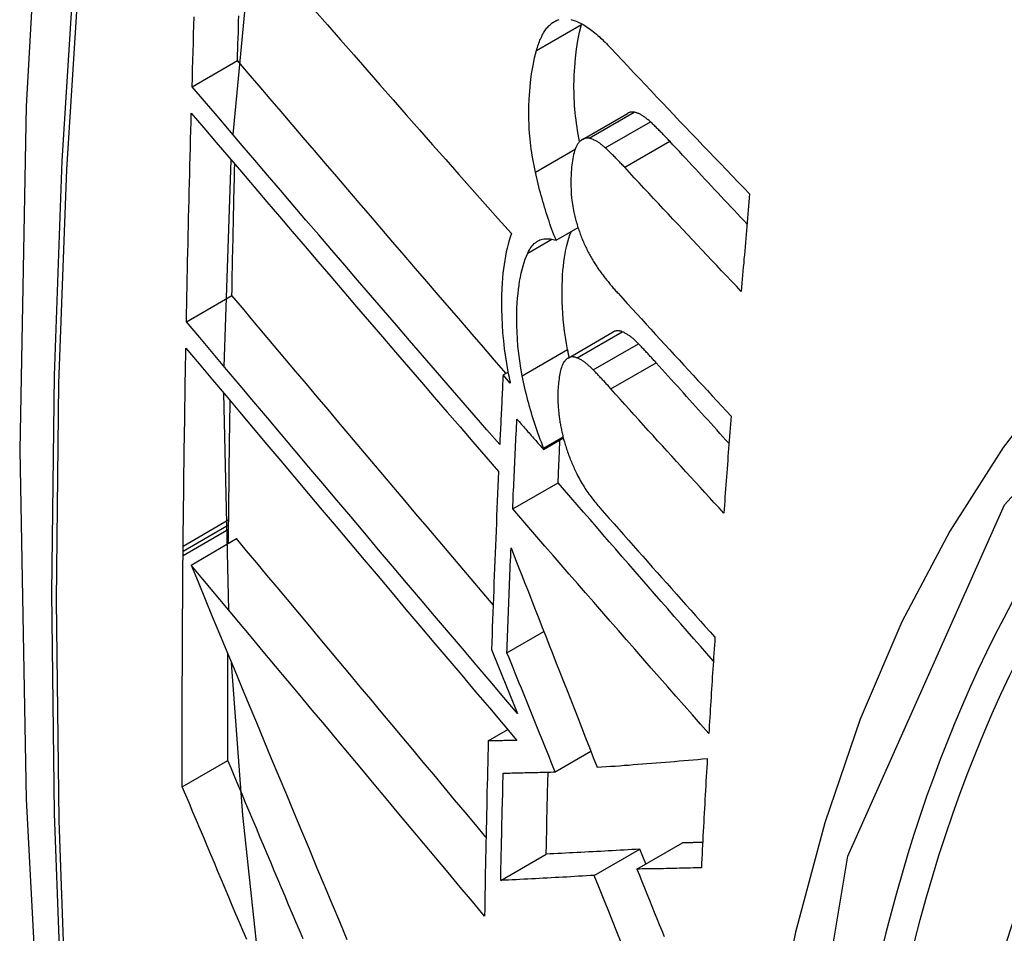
# Model space of a CAD drawing. Header units: inches. Extents: x 25 to 686, y 75 to 315.
# Tile 189 of 256: x 607.393 to 607.52, y 295.074 to 295.192. Entities that reach past the tile are written whole.
import ezdxf

# ---------------------------------------------------------------- set-up
doc = ezdxf.new("R2010")
doc.units = ezdxf.units.IN
doc.header["$MEASUREMENT"] = 0
doc.layers.add('Visible Edges(ANSI)', color=7, linetype='Continuous', lineweight=25)
doc.layers.add('Visible Tangent Edges(ANSI)', color=7, linetype='Continuous', lineweight=25)

msp = doc.modelspace()

# ---------------------------------------------------------------- linework, layer by layer
at = {"layer": 'Visible Edges(ANSI)'}
for p, q in [((607.42056, 295.17731), (607.42302, 295.20274)), ((607.4657, 295.19159), (607.46572, 295.19166)), ((607.41526, 295.18352), (607.42114, 295.18692)), ((607.4658, 295.17669), (607.47164, 295.18006)), ((607.4194, 295.1473), (607.42034, 295.174)), ((607.4624, 295.16364), (607.46524, 295.16527)), ((607.41452, 295.15309), (607.42041, 295.15649)), ((607.46395, 295.14838), (607.46981, 295.15177)), ((607.45553, 295.14621), (607.45617, 295.14658)), ((607.45646, 295.14515), (607.45553, 295.14621)), ((607.42001, 295.11576), (607.41938, 295.14383)), ((607.46076, 295.13656), (607.46334, 295.13805)), ((607.46077, 295.13674), (607.4633, 295.1382)), ((607.46076, 295.13656), (607.46077, 295.13674)), ((607.45678, 295.12885), (607.46266, 295.13224)), ((607.41999, 295.12681), (607.42, 295.12747)), ((607.41999, 295.12624), (607.41999, 295.12681)), ((607.41997, 295.12441), (607.41999, 295.12624)), ((607.4141, 295.1234), (607.4141, 295.12406)), ((607.41512, 295.1216), (607.42102, 295.12501)), ((607.41409, 295.12284), (607.4141, 295.1234)), ((607.45604, 295.11024), (607.46081, 295.11299)), ((607.45405, 295.11066), (607.45487, 295.10863)), ((607.45487, 295.10863), (607.45741, 295.10236)), ((607.45362, 295.09883), (607.45614, 295.10029)), ((607.46229, 295.09482), (607.4669, 295.09748)), ((607.41399, 295.0929), (607.41989, 295.09631)), ((607.47286, 295.08224), (607.47875, 295.08563)), ((607.46735, 295.08142), (607.47324, 295.08482)), ((607.47401, 295.0829), (607.47324, 295.08482)), ((607.45523, 295.08077), (607.46113, 295.08417))]:
    msp.add_line(p, q, dxfattribs=at)
at = {"layer": 'Visible Edges(ANSI)', "flags": 128}
for points in [[(607.44698, 295.46863), (607.43413, 295.43057), (607.42307, 295.39139), (607.41377, 295.35116), (607.40621, 295.30994), (607.40037, 295.2678), (607.39623, 295.2248), (607.39375, 295.18101), (607.39293, 295.13648), (607.39375, 295.09128), (607.39617, 295.04547), (607.40019, 294.99912), (607.40579, 294.95228), (607.41294, 294.90503), (607.42162, 294.85744), (607.43181, 294.80956), (607.44349, 294.76147)], [(607.43111, 295.19344), (607.4328, 295.19151), (607.43449, 295.18957), (607.43619, 295.18763), (607.43789, 295.18569), (607.43959, 295.18375), (607.44129, 295.18181), (607.44299, 295.17988), (607.4447, 295.17794), (607.4464, 295.17601), (607.44811, 295.17408), (607.44981, 295.17215), (607.45151, 295.17023), (607.45321, 295.16831), (607.45491, 295.1664), (607.45661, 295.1645)], [(607.41526, 295.18352), (607.41529, 295.18465), (607.41532, 295.18578), (607.41536, 295.18691), (607.41539, 295.18804), (607.41542, 295.18917), (607.41546, 295.1903), (607.41549, 295.19143), (607.41553, 295.19256)], [(607.42114, 295.18692), (607.42116, 295.18764), (607.42118, 295.18837), (607.4212, 295.18909), (607.42122, 295.18981), (607.42125, 295.19053), (607.42127, 295.19126), (607.42129, 295.19198), (607.42131, 295.1927)], [(607.45986, 295.18821), (607.45991, 295.18841), (607.45997, 295.18861), (607.46003, 295.1888), (607.4601, 295.18898), (607.46016, 295.18917), (607.46023, 295.18935), (607.4603, 295.18952), (607.46038, 295.18969), (607.46045, 295.18986), (607.46053, 295.19002), (607.46061, 295.19017), (607.46069, 295.19032), (607.46077, 295.19047), (607.46086, 295.19061), (607.46094, 295.19074), (607.46103, 295.19087), (607.46112, 295.191), (607.46122, 295.19112), (607.46132, 295.19123), (607.46141, 295.19134), (607.46151, 295.19144), (607.46162, 295.19154), (607.46172, 295.19163), (607.46183, 295.19172)], [(607.46183, 295.19172), (607.46194, 295.19181), (607.46206, 295.19188), (607.46218, 295.19195), (607.4623, 295.19202), (607.46242, 295.19207), (607.46254, 295.19212), (607.46267, 295.19216), (607.46279, 295.1922)], [(607.46429, 295.1922), (607.46443, 295.19217), (607.46457, 295.19213), (607.46471, 295.19209), (607.46486, 295.19204), (607.465, 295.19199)], [(607.46545, 295.17641), (607.46536, 295.17688), (607.46527, 295.17736), (607.46519, 295.17783), (607.46511, 295.17829), (607.46504, 295.17876), (607.46498, 295.17922), (607.46493, 295.17969), (607.46488, 295.18015), (607.46483, 295.18061), (607.4648, 295.18107), (607.46477, 295.18152), (607.46474, 295.18198), (607.46473, 295.18243), (607.46472, 295.18287), (607.46471, 295.18331), (607.46471, 295.18375), (607.46472, 295.18425), (607.46475, 295.18502), (607.46481, 295.18603), (607.46492, 295.18722), (607.46506, 295.18839), (607.46523, 295.18951), (607.46545, 295.19058), (607.4657, 295.19159)], [(607.465, 295.19199), (607.46518, 295.19192), (607.46536, 295.19183), (607.46555, 295.19175), (607.46573, 295.19165), (607.46592, 295.19155), (607.4661, 295.19144), (607.46629, 295.19132), (607.46648, 295.19119), (607.46666, 295.19106), (607.46685, 295.19093), (607.46704, 295.19079), (607.46723, 295.19064), (607.46742, 295.19048), (607.46761, 295.19033), (607.4678, 295.19016), (607.46799, 295.19), (607.46817, 295.18982), (607.46836, 295.18965), (607.46855, 295.18947), (607.46874, 295.18929), (607.46892, 295.1891), (607.46911, 295.18891), (607.46929, 295.18872), (607.46948, 295.18852)], [(607.45972, 295.17245), (607.45963, 295.17288), (607.45954, 295.17331), (607.45946, 295.17374), (607.45938, 295.17417), (607.45931, 295.1746), (607.45925, 295.17502), (607.45918, 295.17544), (607.45913, 295.17587), (607.45908, 295.17629), (607.45903, 295.17671), (607.45899, 295.17713), (607.45896, 295.17755), (607.45893, 295.17803), (607.4589, 295.17861), (607.45887, 295.1793), (607.45887, 295.18008), (607.45888, 295.18095), (607.45892, 295.18191), (607.45899, 295.18295), (607.45909, 295.18407), (607.45923, 295.18517), (607.45941, 295.18624), (607.45961, 295.18725), (607.45986, 295.18821)], [(607.46948, 295.18852), (607.47021, 295.18774), (607.47095, 295.18695), (607.4717, 295.18616), (607.47244, 295.18537), (607.47318, 295.18459), (607.47392, 295.1838), (607.47467, 295.18301), (607.47541, 295.18222), (607.47616, 295.18143), (607.47691, 295.18065), (607.47765, 295.17986), (607.4784, 295.17907), (607.47915, 295.17828), (607.4799, 295.1775), (607.48066, 295.17671), (607.48141, 295.17592), (607.48216, 295.17514), (607.48291, 295.17435), (607.48367, 295.17357), (607.48442, 295.17278), (607.48518, 295.172), (607.48594, 295.17121), (607.48669, 295.17043), (607.48745, 295.16964)], [(607.4559, 295.14643), (607.45444, 295.14811), (607.45298, 295.1498), (607.45152, 295.15149), (607.45005, 295.15319), (607.44859, 295.15489), (607.44712, 295.15659), (607.44566, 295.15829), (607.44419, 295.15999), (607.44273, 295.16169), (607.44127, 295.16339), (607.43981, 295.16509), (607.43835, 295.16679), (607.43689, 295.16849), (607.43544, 295.17019), (607.43399, 295.17188), (607.43254, 295.17357), (607.4311, 295.17526), (607.42966, 295.17694), (607.42823, 295.17862), (607.4268, 295.18029), (607.42537, 295.18196), (607.42396, 295.18362), (607.42254, 295.18527), (607.42114, 295.18692)], [(607.4551, 295.13718), (607.45344, 295.13909), (607.45177, 295.14101), (607.45011, 295.14293), (607.44843, 295.14487), (607.44676, 295.1468), (607.44508, 295.14874), (607.44341, 295.15068), (607.44173, 295.15263), (607.44005, 295.15458), (607.43837, 295.15653), (607.4367, 295.15848), (607.43502, 295.16042), (607.43335, 295.16237), (607.43168, 295.16432), (607.43001, 295.16626), (607.42835, 295.1682), (607.42669, 295.17014), (607.42504, 295.17207), (607.42339, 295.174), (607.42175, 295.17592), (607.42011, 295.17783), (607.41849, 295.17974), (607.41687, 295.18163), (607.41526, 295.18352)], [(607.41452, 295.15309), (607.41454, 295.15421), (607.41457, 295.15533), (607.41459, 295.15646), (607.41461, 295.15758), (607.41463, 295.1587), (607.41466, 295.15983), (607.41468, 295.16095), (607.41471, 295.16208), (607.41473, 295.1632), (607.41476, 295.16433), (607.41478, 295.16545), (607.41481, 295.16658), (607.41484, 295.1677), (607.41486, 295.16883), (607.41489, 295.16995), (607.41492, 295.17108), (607.41495, 295.1722), (607.41498, 295.17333), (607.41501, 295.17446), (607.41504, 295.17558), (607.41507, 295.17671), (607.4151, 295.17783), (607.41513, 295.17896), (607.41516, 295.18009)], [(607.41516, 295.18009), (607.41677, 295.1782), (607.41838, 295.1763), (607.42001, 295.1744), (607.42164, 295.17248), (607.42328, 295.17056), (607.42493, 295.16863), (607.42658, 295.1667), (607.42823, 295.16476), (607.42989, 295.16282), (607.43156, 295.16087), (607.43323, 295.15893), (607.4349, 295.15698), (607.43657, 295.15503), (607.43825, 295.15308), (607.43992, 295.15112), (607.4416, 295.14917), (607.44327, 295.14723), (607.44495, 295.14528), (607.44662, 295.14334), (607.44829, 295.1414), (607.44996, 295.13947), (607.45163, 295.13754), (607.45329, 295.13562), (607.45494, 295.13371)], [(607.4725, 295.18021), (607.47247, 295.18022), (607.47243, 295.18022), (607.47239, 295.18022), (607.47235, 295.18023), (607.47231, 295.18023), (607.47228, 295.18023), (607.47224, 295.18023), (607.4722, 295.18023), (607.47216, 295.18022), (607.47213, 295.18022), (607.47209, 295.18022), (607.47206, 295.18021), (607.47202, 295.1802), (607.47198, 295.1802), (607.47195, 295.18019), (607.47191, 295.18018), (607.47188, 295.18017), (607.47184, 295.18015), (607.47181, 295.18014), (607.47177, 295.18013), (607.47174, 295.18011), (607.47171, 295.1801), (607.47167, 295.18008), (607.47164, 295.18006)], [(607.47461, 295.17897), (607.47452, 295.17905), (607.47443, 295.17913), (607.47434, 295.17921), (607.47425, 295.17928), (607.47416, 295.17936), (607.47407, 295.17943), (607.47398, 295.17949), (607.4739, 295.17956), (607.47381, 295.17962), (607.47372, 295.17968), (607.47363, 295.17974), (607.47354, 295.1798), (607.47345, 295.17985), (607.47336, 295.1799), (607.47328, 295.17994), (607.47319, 295.17999), (607.4731, 295.18003), (607.47302, 295.18006), (607.47293, 295.1801), (607.47284, 295.18013), (607.47276, 295.18015), (607.47267, 295.18018), (607.47259, 295.1802), (607.4725, 295.18021)], [(607.47712, 295.17645), (607.47701, 295.17656), (607.47691, 295.17667), (607.47681, 295.17678), (607.4767, 295.17689), (607.4766, 295.177), (607.47649, 295.17711), (607.47639, 295.17722), (607.47628, 295.17733), (607.47618, 295.17744), (607.47607, 295.17754), (607.47597, 295.17765), (607.47586, 295.17776), (607.47576, 295.17786), (607.47565, 295.17797), (607.47555, 295.17807), (607.47544, 295.17817), (607.47534, 295.17828), (607.47523, 295.17838), (607.47513, 295.17848), (607.47502, 295.17858), (607.47492, 295.17868), (607.47482, 295.17878), (607.47471, 295.17887), (607.47461, 295.17897)], [(607.46666, 295.17684), (607.46659, 295.17685), (607.46651, 295.17685), (607.46644, 295.17686), (607.46637, 295.17686), (607.4663, 295.17685), (607.46622, 295.17684), (607.46615, 295.17683), (607.46609, 295.17681), (607.46602, 295.17679), (607.46595, 295.17676), (607.46588, 295.17673), (607.46582, 295.1767), (607.46575, 295.17666), (607.46569, 295.17662), (607.46563, 295.17657), (607.46557, 295.17652), (607.46551, 295.17647), (607.46545, 295.17641), (607.4654, 295.17635), (607.46534, 295.17629), (607.46529, 295.17622), (607.46524, 295.17615), (607.46519, 295.17608), (607.46514, 295.176)], [(607.46877, 295.1756), (607.46868, 295.17568), (607.46859, 295.17576), (607.4685, 295.17584), (607.46841, 295.17591), (607.46832, 295.17598), (607.46823, 295.17605), (607.46815, 295.17612), (607.46806, 295.17619), (607.46797, 295.17625), (607.46788, 295.17631), (607.46779, 295.17637), (607.4677, 295.17642), (607.46761, 295.17648), (607.46753, 295.17653), (607.46744, 295.17657), (607.46735, 295.17661), (607.46726, 295.17665), (607.46718, 295.17669), (607.46709, 295.17672), (607.467, 295.17675), (607.46692, 295.17678), (607.46683, 295.1768), (607.46675, 295.17682), (607.46666, 295.17684)], [(607.48712, 295.16575), (607.4867, 295.1662), (607.48628, 295.16664), (607.48586, 295.16709), (607.48544, 295.16753), (607.48502, 295.16798), (607.4846, 295.16842), (607.48418, 295.16887), (607.48377, 295.16932), (607.48335, 295.16976), (607.48293, 295.17021), (607.48251, 295.17065), (607.4821, 295.1711), (607.48168, 295.17154), (607.48126, 295.17199), (607.48085, 295.17244), (607.48043, 295.17288), (607.48002, 295.17333), (607.4796, 295.17377), (607.47919, 295.17422), (607.47877, 295.17467), (607.47836, 295.17511), (607.47794, 295.17556), (607.47753, 295.176), (607.47712, 295.17645)], [(607.46514, 295.176), (607.46504, 295.17582), (607.46495, 295.17563), (607.46487, 295.17542), (607.46479, 295.1752), (607.46472, 295.17497), (607.46466, 295.17472), (607.46461, 295.17447), (607.46456, 295.17421), (607.46451, 295.17394), (607.46448, 295.17366), (607.46444, 295.17338), (607.46441, 295.1731), (607.46438, 295.17279), (607.46436, 295.17244), (607.46433, 295.17205), (607.46432, 295.17162), (607.46431, 295.17116), (607.46431, 295.17067), (607.46433, 295.17016), (607.46436, 295.16963), (607.4644, 295.1691), (607.46447, 295.16857), (607.46455, 295.16802), (607.46466, 295.16748)], [(607.47128, 295.17308), (607.47118, 295.17319), (607.47107, 295.1733), (607.47097, 295.17341), (607.47086, 295.17352), (607.47076, 295.17363), (607.47066, 295.17374), (607.47055, 295.17385), (607.47045, 295.17396), (607.47034, 295.17407), (607.47024, 295.17417), (607.47013, 295.17428), (607.47003, 295.17439), (607.46992, 295.17449), (607.46982, 295.1746), (607.46971, 295.1747), (607.46961, 295.1748), (607.4695, 295.17491), (607.4694, 295.17501), (607.46929, 295.17511), (607.46919, 295.17521), (607.46908, 295.17531), (607.46898, 295.17541), (607.46887, 295.1755), (607.46877, 295.1756)], [(607.42041, 295.15649), (607.42043, 295.1572), (607.42044, 295.15791), (607.42046, 295.15861), (607.42047, 295.15932), (607.42048, 295.16003), (607.4205, 295.16074), (607.42051, 295.16144), (607.42053, 295.16215), (607.42054, 295.16286), (607.42056, 295.16357), (607.42057, 295.16427), (607.42059, 295.16498), (607.4206, 295.16569), (607.42062, 295.1664), (607.42063, 295.16711), (607.42065, 295.16782), (607.42067, 295.16852), (607.42068, 295.16923), (607.4207, 295.16994), (607.42072, 295.17065), (607.42073, 295.17136), (607.42075, 295.17207), (607.42077, 295.17278), (607.42078, 295.17349)], [(607.4624, 295.16364), (607.46226, 295.16398), (607.46212, 295.16433), (607.46199, 295.16468), (607.46186, 295.16504), (607.46173, 295.16539), (607.4616, 295.16575), (607.46148, 295.16611), (607.46136, 295.16647), (607.46124, 295.16683), (607.46112, 295.1672), (607.46101, 295.16756), (607.4609, 295.16793), (607.46079, 295.1683), (607.46068, 295.16867), (607.46058, 295.16904), (607.46047, 295.16942), (607.46037, 295.16979), (607.46027, 295.17017), (607.46018, 295.17055), (607.46008, 295.17093), (607.45999, 295.17131), (607.4599, 295.17169), (607.45981, 295.17207), (607.45972, 295.17245)], [(607.48638, 295.15702), (607.48574, 295.15768), (607.48511, 295.15835), (607.48447, 295.15902), (607.48384, 295.15969), (607.48321, 295.16036), (607.48257, 295.16102), (607.48194, 295.16169), (607.48131, 295.16236), (607.48068, 295.16303), (607.48005, 295.1637), (607.47942, 295.16437), (607.47879, 295.16504), (607.47816, 295.16571), (607.47753, 295.16638), (607.4769, 295.16705), (607.47628, 295.16772), (607.47565, 295.16839), (607.47502, 295.16906), (607.4744, 295.16973), (607.47377, 295.1704), (607.47315, 295.17107), (607.47253, 295.17174), (607.4719, 295.17241), (607.47128, 295.17308)], [(607.48745, 295.16964), (607.48741, 295.16912), (607.48736, 295.16859), (607.48731, 295.16807), (607.48727, 295.16754), (607.48722, 295.16701), (607.48718, 295.16649), (607.48713, 295.16596), (607.48709, 295.16544), (607.48704, 295.16491), (607.487, 295.16438), (607.48695, 295.16386), (607.48691, 295.16333), (607.48687, 295.1628), (607.48682, 295.16228), (607.48678, 295.16175), (607.48673, 295.16123), (607.48669, 295.1607), (607.48664, 295.16017), (607.4866, 295.15965), (607.48655, 295.15912), (607.48651, 295.1586), (607.48647, 295.15807), (607.48642, 295.15754), (607.48638, 295.15702)], [(607.46466, 295.16748), (607.4647, 295.16729), (607.46474, 295.16711), (607.46478, 295.16692), (607.46482, 295.16674), (607.46487, 295.16656), (607.46492, 295.16638), (607.46496, 295.16619), (607.46501, 295.16601), (607.46507, 295.16583), (607.46512, 295.16565), (607.46517, 295.16547), (607.46523, 295.1653), (607.46529, 295.16512), (607.46535, 295.16494), (607.46541, 295.16477), (607.46547, 295.16459), (607.46553, 295.16442), (607.46559, 295.16425), (607.46566, 295.16408), (607.46573, 295.16392), (607.46579, 295.16375), (607.46586, 295.16359), (607.46593, 295.16343), (607.466, 295.16326)], [(607.46389, 295.14949), (607.46374, 295.15029), (607.46361, 295.15108), (607.4635, 295.15186), (607.4634, 295.15264), (607.46332, 295.15341), (607.46326, 295.15417), (607.46321, 295.15493), (607.46318, 295.15568), (607.46317, 295.15642), (607.46317, 295.15713), (607.46318, 295.15782), (607.46321, 295.15848), (607.46324, 295.15911), (607.46329, 295.15972), (607.46335, 295.16029), (607.46341, 295.16085), (607.46349, 295.1614), (607.46358, 295.16193), (607.46367, 295.16244), (607.46378, 295.16294), (607.4639, 295.16342), (607.46403, 295.16389), (607.46418, 295.16433), (607.46433, 295.16475)], [(607.45661, 295.1645), (607.45646, 295.16405), (607.45631, 295.16359), (607.45618, 295.16312), (607.45606, 295.16262), (607.45594, 295.16212), (607.45584, 295.16159), (607.45575, 295.16106), (607.45566, 295.16051), (607.45559, 295.15994), (607.45552, 295.15937), (607.45546, 295.15876), (607.45541, 295.15807), (607.45536, 295.15733), (607.45533, 295.15651), (607.45532, 295.15564), (607.45532, 295.15471), (607.45535, 295.15372), (607.4554, 295.1527), (607.45547, 295.15167), (607.45557, 295.15063), (607.45569, 295.14957), (607.45584, 295.14851), (607.45602, 295.14744), (607.45621, 295.14636)], [(607.45873, 295.16198), (607.45883, 295.1622), (607.45894, 295.1624), (607.45906, 295.16258), (607.45918, 295.16275), (607.4593, 295.16292), (607.45943, 295.16306), (607.45957, 295.1632), (607.45971, 295.16332), (607.45985, 295.16343), (607.46, 295.16352), (607.46015, 295.16361), (607.46031, 295.16368), (607.46047, 295.16373), (607.46064, 295.16378), (607.4608, 295.16381), (607.46097, 295.16383), (607.46114, 295.16384), (607.46132, 295.16384), (607.46149, 295.16383), (607.46167, 295.16381), (607.46185, 295.16378), (607.46203, 295.16374), (607.46221, 295.16369), (607.4624, 295.16364)], [(607.466, 295.16326), (607.46608, 295.16309), (607.46616, 295.16293), (607.46624, 295.16276), (607.46632, 295.1626), (607.4664, 295.16243), (607.46648, 295.16227), (607.46656, 295.16211), (607.46664, 295.16196), (607.46672, 295.1618), (607.46681, 295.16165), (607.46689, 295.1615), (607.46698, 295.16135), (607.46706, 295.1612), (607.46715, 295.16106), (607.46724, 295.16091), (607.46732, 295.16077), (607.46741, 295.16063), (607.4675, 295.1605), (607.46759, 295.16036), (607.46768, 295.16023), (607.46777, 295.16009), (607.46786, 295.15996), (607.46795, 295.15983), (607.46804, 295.15971)], [(607.45802, 295.1461), (607.45784, 295.14707), (607.45769, 295.14803), (607.45757, 295.14899), (607.45746, 295.14994), (607.45739, 295.15087), (607.45734, 295.15176), (607.45731, 295.15261), (607.4573, 295.15341), (607.45731, 295.15417), (607.45733, 295.15488), (607.45737, 295.15554), (607.45741, 295.15616), (607.45747, 295.15673), (607.45753, 295.15728), (607.4576, 295.15783), (607.45768, 295.15836), (607.45778, 295.15887), (607.45788, 295.15937), (607.45799, 295.15985), (607.45812, 295.16032), (607.45826, 295.16077), (607.4584, 295.16119), (607.45856, 295.1616), (607.45873, 295.16198)], [(607.46804, 295.15971), (607.46814, 295.15957), (607.46823, 295.15944), (607.46833, 295.15931), (607.46843, 295.15917), (607.46853, 295.15904), (607.46863, 295.15892), (607.46872, 295.15879), (607.46882, 295.15866), (607.46892, 295.15853), (607.46902, 295.15841), (607.46912, 295.15829), (607.46922, 295.15816), (607.46932, 295.15804), (607.46942, 295.15792), (607.46952, 295.1578), (607.46961, 295.15768), (607.46971, 295.15756), (607.46981, 295.15745), (607.46991, 295.15733), (607.47001, 295.15721), (607.47011, 295.1571), (607.47021, 295.15699), (607.47032, 295.15688), (607.47042, 295.15677)], [(607.45425, 295.11643), (607.45282, 295.11811), (607.4514, 295.11979), (607.44997, 295.12148), (607.44854, 295.12316), (607.44711, 295.12485), (607.44568, 295.12654), (607.44425, 295.12823), (607.44282, 295.12993), (607.44139, 295.13162), (607.43997, 295.1333), (607.43854, 295.13499), (607.43712, 295.13667), (607.4357, 295.13836), (607.43428, 295.14003), (607.43287, 295.14171), (607.43147, 295.14338), (607.43006, 295.14504), (607.42866, 295.1467), (607.42727, 295.14835), (607.42589, 295.14999), (607.42451, 295.15163), (607.42314, 295.15326), (607.42177, 295.15488), (607.42041, 295.15649)], [(607.47042, 295.15677), (607.47102, 295.1561), (607.47162, 295.15544), (607.47223, 295.15478), (607.47284, 295.15412), (607.47344, 295.15345), (607.47405, 295.15279), (607.47466, 295.15213), (607.47527, 295.15146), (607.47588, 295.1508), (607.47649, 295.15014), (607.4771, 295.14948), (607.47771, 295.14881), (607.47832, 295.14815), (607.47893, 295.14749), (607.47954, 295.14682), (607.48015, 295.14616), (607.48077, 295.1455), (607.48138, 295.14484), (607.48199, 295.14418), (607.48261, 295.14351), (607.48322, 295.14285), (607.48384, 295.14219), (607.48445, 295.14153), (607.48507, 295.14087)], [(607.45741, 295.10236), (607.45564, 295.10445), (607.45385, 295.10655), (607.45206, 295.10866), (607.45027, 295.11077), (607.44847, 295.1129), (607.44666, 295.11503), (607.44485, 295.11716), (607.44304, 295.1193), (607.44123, 295.12144), (607.43942, 295.12358), (607.43761, 295.12572), (607.4358, 295.12787), (607.43399, 295.13001), (607.43218, 295.13214), (607.43038, 295.13427), (607.42859, 295.1364), (607.4268, 295.13852), (607.42502, 295.14063), (607.42324, 295.14274), (607.42148, 295.14483), (607.41972, 295.14692), (607.41798, 295.14899), (607.41624, 295.15105), (607.41452, 295.15309)], [(607.47096, 295.1518), (607.47091, 295.15182), (607.47086, 295.15184), (607.47081, 295.15185), (607.47076, 295.15187), (607.47071, 295.15188), (607.47065, 295.15189), (607.4706, 295.1519), (607.47055, 295.15191), (607.4705, 295.15192), (607.47045, 295.15192), (607.47041, 295.15192), (607.47036, 295.15192), (607.47031, 295.15192), (607.47026, 295.15192), (607.47021, 295.15191), (607.47017, 295.1519), (607.47012, 295.15189), (607.47007, 295.15188), (607.47003, 295.15187), (607.46998, 295.15185), (607.46994, 295.15183), (607.46989, 295.15181), (607.46985, 295.15179), (607.46981, 295.15177)], [(607.47308, 295.15023), (607.47299, 295.15032), (607.4729, 295.15041), (607.47281, 295.15049), (607.47272, 295.15058), (607.47263, 295.15066), (607.47255, 295.15074), (607.47246, 295.15082), (607.47237, 295.1509), (607.47228, 295.15097), (607.47219, 295.15104), (607.4721, 295.15111), (607.47201, 295.15118), (607.47193, 295.15125), (607.47184, 295.15131), (607.47175, 295.15137), (607.47166, 295.15143), (607.47157, 295.15148), (607.47149, 295.15153), (607.4714, 295.15158), (607.47131, 295.15163), (607.47122, 295.15168), (607.47114, 295.15172), (607.47105, 295.15176), (607.47096, 295.1518)], [(607.4141, 295.12406), (607.41411, 295.12513), (607.41412, 295.12619), (607.41413, 295.12726), (607.41415, 295.12832), (607.41416, 295.12939), (607.41417, 295.13046), (607.41418, 295.13152), (607.4142, 295.13259), (607.41421, 295.13366), (607.41422, 295.13472), (607.41424, 295.13579), (607.41425, 295.13686), (607.41427, 295.13792), (607.41428, 295.13899), (607.4143, 295.14006), (607.41431, 295.14113), (607.41433, 295.1422), (607.41435, 295.14326), (607.41436, 295.14433), (607.41438, 295.1454), (607.4144, 295.14647), (607.41442, 295.14754), (607.41444, 295.14861), (607.41446, 295.14967)], [(607.41446, 295.14967), (607.41618, 295.14763), (607.41791, 295.14557), (607.41965, 295.1435), (607.42141, 295.14141), (607.42317, 295.13932), (607.42495, 295.13721), (607.42673, 295.1351), (607.42852, 295.13297), (607.43031, 295.13085), (607.43211, 295.12871), (607.43391, 295.12657), (607.43572, 295.12443), (607.43753, 295.12229), (607.43934, 295.12014), (607.44115, 295.118), (607.44296, 295.11585), (607.44477, 295.11371), (607.44658, 295.11158), (607.44838, 295.10945), (607.45018, 295.10732), (607.45198, 295.1052), (607.45377, 295.10309), (607.45555, 295.10099), (607.45732, 295.0989)], [(607.4641, 295.14847), (607.46409, 295.14851), (607.46408, 295.14855), (607.46407, 295.1486), (607.46406, 295.14864), (607.46405, 295.14868), (607.46404, 295.14872), (607.46403, 295.14877), (607.46402, 295.14881), (607.46402, 295.14885), (607.46401, 295.14889), (607.464, 295.14893), (607.46399, 295.14898), (607.46398, 295.14902), (607.46397, 295.14906), (607.46396, 295.1491), (607.46395, 295.14915), (607.46395, 295.14919), (607.46394, 295.14923), (607.46393, 295.14927), (607.46392, 295.14932), (607.46391, 295.14936), (607.4639, 295.1494), (607.4639, 295.14944), (607.46389, 295.14949)], [(607.47536, 295.14778), (607.47526, 295.14788), (607.47517, 295.14799), (607.47507, 295.14809), (607.47498, 295.1482), (607.47488, 295.1483), (607.47479, 295.14841), (607.47469, 295.14851), (607.4746, 295.14861), (607.4745, 295.14872), (607.47441, 295.14882), (607.47431, 295.14892), (607.47422, 295.14902), (607.47412, 295.14913), (607.47403, 295.14923), (607.47393, 295.14933), (607.47384, 295.14943), (607.47374, 295.14953), (607.47365, 295.14963), (607.47355, 295.14973), (607.47346, 295.14983), (607.47336, 295.14993), (607.47327, 295.15003), (607.47317, 295.15013), (607.47308, 295.15023)], [(607.46511, 295.14841), (607.46503, 295.14844), (607.46495, 295.14847), (607.46487, 295.14849), (607.46479, 295.14851), (607.46471, 295.14852), (607.46464, 295.14853), (607.46456, 295.14854), (607.46449, 295.14854), (607.46442, 295.14853), (607.46434, 295.14853), (607.46427, 295.14851), (607.4642, 295.14849), (607.46413, 295.14847), (607.46406, 295.14844), (607.464, 295.14841), (607.46393, 295.14837), (607.46387, 295.14833), (607.4638, 295.14829), (607.46374, 295.14824), (607.46368, 295.14818), (607.46363, 295.14813), (607.46357, 295.14806), (607.46351, 295.148), (607.46346, 295.14793)], [(607.46722, 295.14685), (607.46713, 295.14694), (607.46704, 295.14702), (607.46695, 295.14711), (607.46687, 295.1472), (607.46678, 295.14728), (607.46669, 295.14736), (607.4666, 295.14744), (607.46651, 295.14752), (607.46642, 295.14759), (607.46633, 295.14766), (607.46624, 295.14773), (607.46616, 295.1478), (607.46607, 295.14786), (607.46598, 295.14793), (607.46589, 295.14799), (607.4658, 295.14804), (607.46572, 295.1481), (607.46563, 295.14815), (607.46554, 295.1482), (607.46545, 295.14825), (607.46537, 295.14829), (607.46528, 295.14834), (607.46519, 295.14838), (607.46511, 295.14841)], [(607.46346, 295.14793), (607.46337, 295.1478), (607.46329, 295.14766), (607.46322, 295.1475), (607.46315, 295.14733), (607.46309, 295.14715), (607.46303, 295.14697), (607.46298, 295.14677), (607.46293, 295.14657), (607.46289, 295.14636), (607.46285, 295.14614), (607.46281, 295.14592), (607.46278, 295.14569), (607.46275, 295.14546), (607.46272, 295.14523), (607.4627, 295.14499), (607.46268, 295.14475), (607.46266, 295.1445), (607.46264, 295.14425), (607.46263, 295.14397), (607.46262, 295.14365), (607.46262, 295.14325), (607.46264, 295.14277), (607.46267, 295.1422), (607.46273, 295.1415)], [(607.4695, 295.1444), (607.46941, 295.1445), (607.46931, 295.14461), (607.46922, 295.14471), (607.46912, 295.14482), (607.46903, 295.14492), (607.46893, 295.14503), (607.46884, 295.14513), (607.46874, 295.14523), (607.46865, 295.14534), (607.46855, 295.14544), (607.46846, 295.14554), (607.46836, 295.14564), (607.46827, 295.14575), (607.46817, 295.14585), (607.46808, 295.14595), (607.46798, 295.14605), (607.46789, 295.14615), (607.46779, 295.14625), (607.4677, 295.14635), (607.4676, 295.14645), (607.46751, 295.14655), (607.46741, 295.14665), (607.46732, 295.14675), (607.46722, 295.14685)], [(607.48479, 295.13734), (607.4844, 295.13777), (607.484, 295.13821), (607.48361, 295.13864), (607.48321, 295.13908), (607.48282, 295.13951), (607.48242, 295.13995), (607.48203, 295.14039), (607.48163, 295.14082), (607.48124, 295.14126), (607.48085, 295.14169), (607.48045, 295.14213), (607.48006, 295.14256), (607.47967, 295.143), (607.47927, 295.14343), (607.47888, 295.14387), (607.47849, 295.1443), (607.4781, 295.14474), (607.4777, 295.14517), (607.47731, 295.14561), (607.47692, 295.14604), (607.47653, 295.14648), (607.47614, 295.14691), (607.47575, 295.14735), (607.47536, 295.14778)], [(607.45553, 295.14621), (607.45551, 295.14584), (607.45549, 295.14546), (607.45547, 295.14508), (607.45545, 295.14471), (607.45544, 295.14433), (607.45542, 295.14395), (607.4554, 295.14358), (607.45538, 295.1432), (607.45536, 295.14282), (607.45535, 295.14245), (607.45533, 295.14207), (607.45531, 295.14169), (607.45529, 295.14132), (607.45527, 295.14094), (607.45526, 295.14056), (607.45524, 295.14019), (607.45522, 295.13981), (607.4552, 295.13944), (607.45519, 295.13906), (607.45517, 295.13868), (607.45515, 295.13831), (607.45513, 295.13793), (607.45512, 295.13755), (607.4551, 295.13718)], [(607.45621, 295.14636), (607.45622, 295.14631), (607.45623, 295.14626), (607.45624, 295.14621), (607.45625, 295.14616), (607.45626, 295.14611), (607.45627, 295.14606), (607.45629, 295.14601), (607.4563, 295.14596), (607.45631, 295.14591), (607.45632, 295.14586), (607.45633, 295.1458), (607.45634, 295.14575), (607.45635, 295.1457), (607.45636, 295.14565), (607.45637, 295.1456), (607.45638, 295.14555), (607.45639, 295.1455), (607.4564, 295.14545), (607.45641, 295.1454), (607.45642, 295.14535), (607.45643, 295.1453), (607.45644, 295.14525), (607.45645, 295.1452), (607.45646, 295.14515)], [(607.46077, 295.13674), (607.46063, 295.13711), (607.46049, 295.13748), (607.46035, 295.13785), (607.46021, 295.13823), (607.46008, 295.1386), (607.45994, 295.13898), (607.45981, 295.13937), (607.45968, 295.13975), (607.45956, 295.14014), (607.45943, 295.14053), (607.45931, 295.14092), (607.4592, 295.14131), (607.45908, 295.1417), (607.45897, 295.1421), (607.45886, 295.14249), (607.45875, 295.14289), (607.45865, 295.14329), (607.45855, 295.14369), (607.45845, 295.14409), (607.45836, 295.14449), (607.45827, 295.14489), (607.45818, 295.14529), (607.4581, 295.14569), (607.45802, 295.1461)], [(607.48411, 295.12831), (607.4835, 295.12898), (607.48288, 295.12965), (607.48227, 295.13032), (607.48166, 295.13099), (607.48105, 295.13166), (607.48043, 295.13233), (607.47982, 295.133), (607.47921, 295.13367), (607.4786, 295.13434), (607.47799, 295.13501), (607.47738, 295.13568), (607.47677, 295.13635), (607.47616, 295.13702), (607.47555, 295.13769), (607.47495, 295.13836), (607.47434, 295.13903), (607.47373, 295.13971), (607.47313, 295.14038), (607.47252, 295.14105), (607.47192, 295.14172), (607.47131, 295.14239), (607.47071, 295.14306), (607.4701, 295.14373), (607.4695, 295.1444)], [(607.42, 295.12747), (607.42001, 295.12811), (607.42001, 295.12875), (607.42002, 295.12939), (607.42002, 295.13003), (607.42003, 295.13067), (607.42004, 295.13131), (607.42004, 295.13195), (607.42005, 295.13259), (607.42006, 295.13324), (607.42007, 295.13388), (607.42007, 295.13452), (607.42008, 295.13516), (607.42009, 295.1358), (607.4201, 295.13645), (607.42011, 295.13709), (607.42011, 295.13773), (607.42012, 295.13837), (607.42013, 295.13901), (607.42014, 295.13966), (607.42015, 295.1403), (607.42016, 295.14094), (607.42017, 295.14158), (607.42017, 295.14223), (607.42018, 295.14287)], [(607.45678, 295.12885), (607.4568, 295.12934), (607.45682, 295.12982), (607.45684, 295.1303), (607.45686, 295.13079), (607.45689, 295.13127), (607.45691, 295.13176), (607.45693, 295.13224), (607.45695, 295.13273), (607.45698, 295.13321), (607.457, 295.1337), (607.45702, 295.13418), (607.45704, 295.13467), (607.45707, 295.13515), (607.45709, 295.13564), (607.45711, 295.13613), (607.45713, 295.13661), (607.45716, 295.1371), (607.45718, 295.13758), (607.4572, 295.13807), (607.45723, 295.13855), (607.45725, 295.13904), (607.45727, 295.13952), (607.4573, 295.14001), (607.45732, 295.14049)], [(607.45732, 295.14049), (607.45746, 295.14033), (607.45761, 295.14017), (607.45775, 295.14), (607.45789, 295.13984), (607.45804, 295.13968), (607.45818, 295.13951), (607.45832, 295.13935), (607.45847, 295.13918), (607.45861, 295.13902), (607.45875, 295.13886), (607.4589, 295.13869), (607.45904, 295.13853), (607.45919, 295.13837), (607.45933, 295.1382), (607.45947, 295.13804), (607.45962, 295.13787), (607.45976, 295.13771), (607.4599, 295.13755), (607.46005, 295.13738), (607.46019, 295.13722), (607.46033, 295.13705), (607.46048, 295.13689), (607.46062, 295.13673), (607.46076, 295.13656)], [(607.46273, 295.1415), (607.46274, 295.14135), (607.46276, 295.1412), (607.46277, 295.14104), (607.46279, 295.14089), (607.46281, 295.14073), (607.46283, 295.14058), (607.46285, 295.14042), (607.46288, 295.14027), (607.4629, 295.14011), (607.46293, 295.13995), (607.46296, 295.1398), (607.46299, 295.13964), (607.46302, 295.13948), (607.46305, 295.13932), (607.46308, 295.13917), (607.46311, 295.13901), (607.46315, 295.13885), (607.46318, 295.13869), (607.46322, 295.13854), (607.46326, 295.13838), (607.46329, 295.13822), (607.46333, 295.13807), (607.46337, 295.13791), (607.46341, 295.13776)], [(607.48507, 295.14087), (607.48503, 295.14035), (607.48499, 295.13982), (607.48495, 295.1393), (607.4849, 295.13878), (607.48486, 295.13825), (607.48482, 295.13773), (607.48478, 295.13721), (607.48474, 295.13668), (607.4847, 295.13616), (607.48466, 295.13564), (607.48462, 295.13511), (607.48458, 295.13459), (607.48454, 295.13406), (607.4845, 295.13354), (607.48446, 295.13302), (607.48442, 295.13249), (607.48438, 295.13197), (607.48434, 295.13145), (607.4843, 295.13092), (607.48426, 295.1304), (607.48423, 295.12988), (607.48419, 295.12936), (607.48415, 295.12883), (607.48411, 295.12831)], [(607.46266, 295.13224), (607.46267, 295.13247), (607.46268, 295.13271), (607.46269, 295.13294), (607.4627, 295.13317), (607.46271, 295.1334), (607.46272, 295.13363), (607.46273, 295.13386), (607.46274, 295.13409), (607.46275, 295.13433), (607.46276, 295.13456), (607.46277, 295.13479), (607.46278, 295.13502), (607.46279, 295.13525), (607.4628, 295.13548), (607.46281, 295.13571), (607.46282, 295.13595), (607.46283, 295.13618), (607.46284, 295.13641), (607.46285, 295.13664), (607.46286, 295.13687), (607.46287, 295.1371), (607.46288, 295.13734), (607.46289, 295.13757), (607.4629, 295.1378)], [(607.46341, 295.13776), (607.46347, 295.13756), (607.46352, 295.13737), (607.46358, 295.13717), (607.46364, 295.13698), (607.4637, 295.13679), (607.46376, 295.1366), (607.46382, 295.13641), (607.46389, 295.13623), (607.46395, 295.13604), (607.46402, 295.13586), (607.46409, 295.13567), (607.46416, 295.13549), (607.46423, 295.13531), (607.4643, 295.13513), (607.46438, 295.13496), (607.46445, 295.13478), (607.46452, 295.13461), (607.4646, 295.13443), (607.46468, 295.13426), (607.46475, 295.13409), (607.46483, 295.13392), (607.46491, 295.13376), (607.46499, 295.13359), (607.46507, 295.13342)], [(607.45494, 295.13371), (607.4549, 295.13275), (607.45486, 295.13178), (607.45482, 295.13082), (607.45478, 295.12986), (607.45474, 295.1289), (607.4547, 295.12793), (607.45466, 295.12697), (607.45462, 295.12601), (607.45458, 295.12505), (607.45454, 295.12409), (607.4545, 295.12313), (607.45446, 295.12217), (607.45443, 295.12121), (607.45439, 295.12025), (607.45435, 295.11929), (607.45432, 295.11833), (607.45428, 295.11737), (607.45425, 295.11641), (607.45421, 295.11545), (607.45418, 295.11449), (607.45414, 295.11353), (607.45411, 295.11257), (607.45408, 295.11161), (607.45405, 295.11066)], [(607.46507, 295.13342), (607.46518, 295.1332), (607.4653, 295.13297), (607.46541, 295.13276), (607.46553, 295.13254), (607.46565, 295.13233), (607.46577, 295.13212), (607.46589, 295.13192), (607.46602, 295.13172), (607.46614, 295.13153), (607.46627, 295.13134), (607.46639, 295.13115), (607.46651, 295.13097), (607.46664, 295.13079), (607.46677, 295.13062), (607.46689, 295.13045), (607.46702, 295.13028), (607.46715, 295.13011), (607.46728, 295.12995), (607.46741, 295.12978), (607.46754, 295.12963), (607.46767, 295.12947), (607.4678, 295.12932), (607.46793, 295.12917), (607.46806, 295.12902)], [(607.48277, 295.10917), (607.48192, 295.11013), (607.48108, 295.11109), (607.48023, 295.11206), (607.47939, 295.11302), (607.47854, 295.11399), (607.4777, 295.11495), (607.47685, 295.11592), (607.47601, 295.11688), (607.47516, 295.11785), (607.47432, 295.11881), (607.47348, 295.11978), (607.47264, 295.12074), (607.4718, 295.12171), (607.47096, 295.12267), (607.47012, 295.12363), (607.46929, 295.1246), (607.46845, 295.12556), (607.46762, 295.12652), (607.46679, 295.12747), (607.46596, 295.12843), (607.46513, 295.12939), (607.4643, 295.13034), (607.46348, 295.13129), (607.46266, 295.13224)], [(607.46806, 295.12902), (607.46867, 295.12832), (607.46929, 295.12763), (607.4699, 295.12693), (607.47052, 295.12623), (607.47114, 295.12553), (607.47176, 295.12483), (607.47238, 295.12414), (607.473, 295.12344), (607.47362, 295.12274), (607.47424, 295.12204), (607.47486, 295.12134), (607.47548, 295.12064), (607.47611, 295.11994), (607.47673, 295.11924), (607.47735, 295.11854), (607.47798, 295.11784), (607.4786, 295.11715), (607.47922, 295.11645), (607.47985, 295.11575), (607.48047, 295.11505), (607.4811, 295.11435), (607.48172, 295.11366), (607.48235, 295.11296), (607.48297, 295.11226)], [(607.48218, 295.0998), (607.48111, 295.101), (607.48005, 295.10221), (607.47898, 295.10341), (607.47792, 295.10462), (607.47685, 295.10583), (607.47578, 295.10705), (607.47472, 295.10826), (607.47365, 295.10948), (607.47259, 295.11069), (607.47152, 295.11191), (607.47046, 295.11312), (607.46939, 295.11434), (607.46833, 295.11556), (607.46727, 295.11677), (607.46621, 295.11799), (607.46516, 295.1192), (607.4641, 295.12041), (607.46305, 295.12163), (607.462, 295.12284), (607.46095, 295.12404), (607.4599, 295.12525), (607.45886, 295.12645), (607.45782, 295.12765), (607.45678, 295.12885)], [(607.45332, 295.08637), (607.45197, 295.08799), (607.45062, 295.0896), (607.44926, 295.09122), (607.44791, 295.09284), (607.44655, 295.09447), (607.44519, 295.09609), (607.44383, 295.09772), (607.44247, 295.09935), (607.44111, 295.10097), (607.43975, 295.1026), (607.43839, 295.10423), (607.43703, 295.10585), (607.43568, 295.10747), (607.43432, 295.10909), (607.43297, 295.1107), (607.43163, 295.11231), (607.43028, 295.11392), (607.42894, 295.11552), (607.42761, 295.11712), (607.42628, 295.11871), (607.42495, 295.1203), (607.42364, 295.12188), (607.42232, 295.12345), (607.42102, 295.12501)], [(607.41399, 295.0929), (607.41398, 295.09415), (607.41398, 295.09539), (607.41398, 295.09663), (607.41398, 295.09788), (607.41398, 295.09912), (607.41398, 295.10037), (607.41398, 295.10161), (607.41399, 295.10286), (607.41399, 295.10411), (607.41399, 295.10535), (607.41399, 295.1066), (607.414, 295.10785), (607.414, 295.10909), (607.41401, 295.11034), (607.41401, 295.11159), (607.41402, 295.11284), (607.41403, 295.11409), (607.41403, 295.11534), (607.41404, 295.11659), (607.41405, 295.11784), (607.41406, 295.11908), (607.41407, 295.12033), (607.41408, 295.12159), (607.41409, 295.12284)], [(607.45604, 295.11024), (607.45606, 295.1108), (607.45608, 295.11137), (607.4561, 295.11193), (607.45612, 295.1125), (607.45614, 295.11306), (607.45616, 295.11363), (607.45618, 295.11419), (607.4562, 295.11476), (607.45622, 295.11532), (607.45625, 295.11589), (607.45627, 295.11646), (607.45629, 295.11702), (607.45631, 295.11759), (607.45633, 295.11815), (607.45636, 295.11872), (607.45638, 295.11928), (607.4564, 295.11985), (607.45642, 295.12042), (607.45645, 295.12098), (607.45647, 295.12155), (607.45649, 295.12212), (607.45652, 295.12268), (607.45654, 295.12325), (607.45656, 295.12382)], [(607.45656, 295.12382), (607.45701, 295.12267), (607.45746, 295.12153), (607.45791, 295.12039), (607.45836, 295.11925), (607.45881, 295.11811), (607.45925, 295.11697), (607.4597, 295.11583), (607.46015, 295.11468), (607.4606, 295.11353), (607.46106, 295.11238), (607.46151, 295.11122), (607.46197, 295.11006), (607.46242, 295.10889), (607.46289, 295.10772), (607.46335, 295.10653), (607.46382, 295.10534), (607.46429, 295.10414), (607.46476, 295.10293), (607.46524, 295.10171), (607.46573, 295.10048), (607.46622, 295.09923), (607.46671, 295.09797), (607.46721, 295.0967), (607.46771, 295.09541)], [(607.41512, 295.1216), (607.41603, 295.1194), (607.41695, 295.11718), (607.41788, 295.11494), (607.41882, 295.11269), (607.41976, 295.11042), (607.42071, 295.10814), (607.42166, 295.10584), (607.42262, 295.10354), (607.42358, 295.10122), (607.42455, 295.0989), (607.42552, 295.09656), (607.42649, 295.09423), (607.42747, 295.09188), (607.42844, 295.08954), (607.42942, 295.08719), (607.4304, 295.08484), (607.43139, 295.08249), (607.43237, 295.08015), (607.43335, 295.0778), (607.43433, 295.07546), (607.4353, 295.07313)], [(607.45314, 295.07614), (607.45157, 295.07802), (607.44999, 295.0799), (607.44841, 295.08179), (607.44682, 295.08369), (607.44523, 295.08559), (607.44364, 295.0875), (607.44204, 295.08941), (607.44044, 295.09132), (607.43884, 295.09323), (607.43724, 295.09515), (607.43563, 295.09706), (607.43403, 295.09898), (607.43243, 295.10089), (607.43083, 295.10281), (607.42924, 295.10471), (607.42765, 295.10662), (607.42606, 295.10852), (607.42448, 295.11041), (607.4229, 295.1123), (607.42133, 295.11418), (607.41976, 295.11605), (607.41821, 295.11791), (607.41666, 295.11976), (607.41512, 295.1216)], [(607.48297, 295.11226), (607.48294, 295.11174), (607.4829, 295.11122), (607.48287, 295.1107), (607.48284, 295.11018), (607.4828, 295.10966), (607.48277, 295.10914), (607.48273, 295.10862), (607.4827, 295.1081), (607.48266, 295.10758), (607.48263, 295.10707), (607.4826, 295.10655), (607.48256, 295.10603), (607.48253, 295.10551), (607.4825, 295.10499), (607.48247, 295.10447), (607.48243, 295.10395), (607.4824, 295.10343), (607.48237, 295.10291), (607.48233, 295.10239), (607.4823, 295.10187), (607.48227, 295.10135), (607.48224, 295.10083), (607.48221, 295.10031), (607.48218, 295.0998)], [(607.41989, 295.09631), (607.41989, 295.09688), (607.41988, 295.09746), (607.41988, 295.09803), (607.41988, 295.0986), (607.41988, 295.09918), (607.41988, 295.09975), (607.41988, 295.10033), (607.41988, 295.1009), (607.41988, 295.10147), (607.41988, 295.10205), (607.41988, 295.10262), (607.41988, 295.1032), (607.41988, 295.10377), (607.41988, 295.10435), (607.41988, 295.10492), (607.41988, 295.10549), (607.41988, 295.10607), (607.41989, 295.10664), (607.41989, 295.10722), (607.41989, 295.10779), (607.41989, 295.10837), (607.41989, 295.10894), (607.41989, 295.10952), (607.41989, 295.11009)], [(607.46229, 295.09482), (607.46204, 295.09544), (607.46178, 295.09606), (607.46153, 295.09669), (607.46128, 295.09732), (607.46102, 295.09795), (607.46076, 295.09858), (607.46051, 295.09921), (607.46025, 295.09985), (607.45999, 295.10049), (607.45973, 295.10113), (607.45947, 295.10177), (607.45921, 295.10241), (607.45895, 295.10306), (607.45869, 295.10371), (607.45842, 295.10435), (607.45816, 295.105), (607.4579, 295.10565), (607.45763, 295.10631), (607.45737, 295.10696), (607.4571, 295.10761), (607.45684, 295.10827), (607.45657, 295.10892), (607.45631, 295.10958), (607.45604, 295.11024)], [(607.424, 295.06917), (607.42185, 295.0892), (607.42037, 295.10895)], [(607.45362, 295.09883), (607.4536, 295.09788), (607.45357, 295.09693), (607.45355, 295.09599), (607.45352, 295.09504), (607.4535, 295.09409), (607.45347, 295.09314), (607.45345, 295.0922), (607.45343, 295.09125), (607.45341, 295.0903), (607.45339, 295.08936), (607.45337, 295.08841), (607.45334, 295.08747), (607.45333, 295.08652), (607.45331, 295.08558), (607.45329, 295.08463), (607.45327, 295.08369), (607.45325, 295.08274), (607.45323, 295.0818), (607.45322, 295.08085), (607.4532, 295.07991), (607.45319, 295.07897), (607.45317, 295.07803), (607.45316, 295.07708), (607.45314, 295.07614)], [(607.45732, 295.0989), (607.45717, 295.09889), (607.45701, 295.09889), (607.45686, 295.09889), (607.4567, 295.09889), (607.45655, 295.09888), (607.45639, 295.09888), (607.45624, 295.09888), (607.45608, 295.09887), (607.45593, 295.09887), (607.45578, 295.09887), (607.45562, 295.09887), (607.45547, 295.09886), (607.45531, 295.09886), (607.45516, 295.09886), (607.455, 295.09885), (607.45485, 295.09885), (607.4547, 295.09885), (607.45454, 295.09885), (607.45439, 295.09884), (607.45424, 295.09884), (607.45408, 295.09884), (607.45393, 295.09884), (607.45377, 295.09883), (607.45362, 295.09883)], [(607.42963, 295.07322), (607.42916, 295.07432), (607.4287, 295.07542), (607.42823, 295.07652), (607.42776, 295.07763), (607.4273, 295.07873), (607.42683, 295.07983), (607.42637, 295.08093), (607.4259, 295.08203), (607.42544, 295.08313), (607.42497, 295.08423), (607.42451, 295.08533), (607.42404, 295.08643), (607.42358, 295.08753), (607.42312, 295.08863), (607.42265, 295.08973), (607.42219, 295.09083), (607.42173, 295.09193), (607.42127, 295.09302), (607.42081, 295.09412), (607.42035, 295.09521), (607.41989, 295.09631)], [(607.46771, 295.09541), (607.46829, 295.09546), (607.46887, 295.0955), (607.46946, 295.09554), (607.47004, 295.09558), (607.47063, 295.09562), (607.47121, 295.09567), (607.4718, 295.09571), (607.47239, 295.09576), (607.47298, 295.0958), (607.47357, 295.09585), (607.47417, 295.09589), (607.47476, 295.09594), (607.47535, 295.09599), (607.47595, 295.09604), (607.47655, 295.09608), (607.47715, 295.09613), (607.47775, 295.09618), (607.47835, 295.09623), (607.47895, 295.09628), (607.47956, 295.09634), (607.48016, 295.09639), (607.48077, 295.09644), (607.48137, 295.09649), (607.48198, 295.09655)], [(607.48198, 295.09655), (607.48195, 295.09596), (607.48191, 295.09537), (607.48188, 295.09478), (607.48184, 295.09419), (607.48181, 295.0936), (607.48178, 295.09301), (607.48174, 295.09242), (607.48171, 295.09183), (607.48168, 295.09124), (607.48164, 295.09065), (607.48161, 295.09006), (607.48158, 295.08947), (607.48155, 295.08888), (607.48151, 295.08829), (607.48148, 295.0877), (607.48145, 295.08711), (607.48142, 295.08652), (607.48139, 295.08593), (607.48136, 295.08535), (607.48133, 295.08476), (607.4813, 295.08417), (607.48127, 295.08358), (607.48124, 295.08299), (607.48121, 295.0824)], [(607.45523, 295.08077), (607.45524, 295.08134), (607.45525, 295.08192), (607.45526, 295.0825), (607.45528, 295.08308), (607.45529, 295.08366), (607.4553, 295.08423), (607.45531, 295.08481), (607.45533, 295.08539), (607.45534, 295.08597), (607.45535, 295.08655), (607.45536, 295.08713), (607.45538, 295.0877), (607.45539, 295.08828), (607.4554, 295.08886), (607.45542, 295.08944), (607.45543, 295.09002), (607.45545, 295.0906), (607.45546, 295.09118), (607.45548, 295.09176), (607.45549, 295.09233), (607.45551, 295.09291), (607.45552, 295.09349), (607.45554, 295.09407), (607.45555, 295.09465)], [(607.45555, 295.09465), (607.45583, 295.09466), (607.45611, 295.09466), (607.45639, 295.09467), (607.45667, 295.09468), (607.45695, 295.09468), (607.45723, 295.09469), (607.45751, 295.0947), (607.45779, 295.0947), (607.45807, 295.09471), (607.45835, 295.09472), (607.45863, 295.09472), (607.45891, 295.09473), (607.45919, 295.09474), (607.45947, 295.09474), (607.45975, 295.09475), (607.46003, 295.09476), (607.46031, 295.09477), (607.46059, 295.09477), (607.46088, 295.09478), (607.46116, 295.09479), (607.46144, 295.0948), (607.46172, 295.0948), (607.46201, 295.09481), (607.46229, 295.09482)], [(607.46113, 295.08417), (607.46113, 295.08461), (607.46114, 295.08505), (607.46115, 295.08549), (607.46116, 295.08594), (607.46117, 295.08638), (607.46118, 295.08682), (607.46119, 295.08726), (607.4612, 295.08771), (607.46121, 295.08815), (607.46121, 295.08859), (607.46122, 295.08903), (607.46123, 295.08948), (607.46124, 295.08992), (607.46125, 295.09036), (607.46126, 295.09081), (607.46127, 295.09125), (607.46128, 295.09169), (607.46129, 295.09213), (607.4613, 295.09258), (607.46132, 295.09302), (607.46133, 295.09346), (607.46134, 295.09391), (607.46135, 295.09435), (607.46136, 295.09479)], [(607.42233, 295.07312), (607.42187, 295.07422), (607.4214, 295.07532), (607.42093, 295.07642), (607.42047, 295.07752), (607.42, 295.07862), (607.41954, 295.07973), (607.41907, 295.08083), (607.41861, 295.08193), (607.41815, 295.08303), (607.41768, 295.08413), (607.41722, 295.08523), (607.41676, 295.08633), (607.41629, 295.08742), (607.41583, 295.08852), (607.41537, 295.08962), (607.41491, 295.09071), (607.41445, 295.09181), (607.41399, 295.0929)], [(607.48137, 295.08568), (607.48126, 295.08567), (607.48115, 295.08567), (607.48104, 295.08567), (607.48094, 295.08567), (607.48083, 295.08567), (607.48072, 295.08566), (607.48061, 295.08566), (607.4805, 295.08566), (607.48039, 295.08566), (607.48028, 295.08566), (607.48017, 295.08566), (607.48006, 295.08565), (607.47995, 295.08565), (607.47984, 295.08565), (607.47973, 295.08565), (607.47962, 295.08565), (607.47951, 295.08565), (607.4794, 295.08564), (607.47929, 295.08564), (607.47918, 295.08564), (607.47908, 295.08564), (607.47897, 295.08564), (607.47886, 295.08564), (607.47875, 295.08563)], [(607.47324, 295.08482), (607.47273, 295.08479), (607.47222, 295.08476), (607.47171, 295.08473), (607.4712, 295.0847), (607.47069, 295.08467), (607.47018, 295.08464), (607.46967, 295.08462), (607.46916, 295.08459), (607.46866, 295.08456), (607.46815, 295.08453), (607.46764, 295.0845), (607.46714, 295.08448), (607.46663, 295.08445), (607.46613, 295.08442), (607.46562, 295.0844), (607.46512, 295.08437), (607.46462, 295.08434), (607.46412, 295.08432), (607.46362, 295.08429), (607.46312, 295.08427), (607.46262, 295.08424), (607.46212, 295.08422), (607.46162, 295.08419), (607.46113, 295.08417)], [(607.48121, 295.0824), (607.48085, 295.08239), (607.4805, 295.08238), (607.48015, 295.08238), (607.4798, 295.08237), (607.47945, 295.08236), (607.4791, 295.08235), (607.47875, 295.08234), (607.4784, 295.08234), (607.47805, 295.08233), (607.4777, 295.08232), (607.47735, 295.08231), (607.47701, 295.08231), (607.47666, 295.0823), (607.47631, 295.08229), (607.47597, 295.08229), (607.47562, 295.08228), (607.47527, 295.08227), (607.47493, 295.08227), (607.47458, 295.08226), (607.47424, 295.08226), (607.47389, 295.08225), (607.47355, 295.08225), (607.47321, 295.08224), (607.47286, 295.08224)], [(607.47286, 295.08224), (607.47319, 295.08143), (607.47352, 295.08063), (607.47384, 295.07983), (607.47416, 295.07903), (607.47448, 295.07823), (607.47481, 295.07744), (607.47512, 295.07665), (607.47544, 295.07586), (607.47576, 295.07508), (607.47608, 295.0743), (607.47639, 295.07352)], [(607.46735, 295.08142), (607.46684, 295.08139), (607.46633, 295.08136), (607.46582, 295.08133), (607.46531, 295.0813), (607.4648, 295.08127), (607.46429, 295.08124), (607.46378, 295.08121), (607.46327, 295.08119), (607.46276, 295.08116), (607.46226, 295.08113), (607.46175, 295.0811), (607.46124, 295.08107), (607.46074, 295.08105), (607.46023, 295.08102), (607.45973, 295.08099), (607.45923, 295.08097), (607.45872, 295.08094), (607.45822, 295.08092), (607.45772, 295.08089), (607.45722, 295.08086), (607.45672, 295.08084), (607.45622, 295.08081), (607.45573, 295.08079), (607.45523, 295.08077)], [(607.47083, 295.07273), (607.47027, 295.07412), (607.46971, 295.07554), (607.46913, 295.07698), (607.46855, 295.07843), (607.46795, 295.07992), (607.46735, 295.08142)]]:
    msp.add_lwpolyline(points, dxfattribs=at)
at = {"layer": 'Visible Edges(ANSI)'}
msp.add_ellipse((607.74007, 294.86596), major_axis=(-0.15994, 0.27703), ratio=0.57735, dxfattribs=at)
at = {"layer": 'Visible Tangent Edges(ANSI)'}
for p, q in [((607.45986, 295.18821), (607.4657, 295.19159)), ((607.46183, 295.19172), (607.46249, 295.1921)), ((607.46666, 295.17684), (607.4725, 295.18021)), ((607.46877, 295.1756), (607.47461, 295.17897)), ((607.47128, 295.17308), (607.47712, 295.17645)), ((607.45972, 295.17245), (607.46486, 295.17542)), ((607.45873, 295.16198), (607.46185, 295.16378)), ((607.46511, 295.14841), (607.47096, 295.1518)), ((607.45802, 295.1461), (607.46389, 295.14949)), ((607.46722, 295.14685), (607.47308, 295.15023)), ((607.4695, 295.1444), (607.47536, 295.14778)), ((607.4141, 295.12406), (607.42, 295.12747)), ((607.4141, 295.1234), (607.41999, 295.12681)), ((607.41409, 295.12284), (607.41999, 295.12624))]:
    msp.add_line(p, q, dxfattribs=at)
at = {"layer": 'Visible Tangent Edges(ANSI)', "flags": 128}
for points in [[(607.42475, 295.35561), (607.41894, 295.33125), (607.41381, 295.30632), (607.40935, 295.28082), (607.40558, 295.25481), (607.40249, 295.22829), (607.4001, 295.20132), (607.3984, 295.17393), (607.39738, 295.14615), (607.39706, 295.11798), (607.39741, 295.08943), (607.39846, 295.0605), (607.40019, 295.0312), (607.4026, 295.00159), (607.40569, 294.97168), (607.40946, 294.94152), (607.4139, 294.91111), (607.41902, 294.88046), (607.4248, 294.84961), (607.43125, 294.81857), (607.43835, 294.78737), (607.44611, 294.75604)], [(607.44689, 294.7558), (607.43912, 294.78706), (607.432, 294.81819), (607.42554, 294.84916), (607.41974, 294.87995), (607.41461, 294.91054), (607.41015, 294.9409), (607.40636, 294.97101), (607.40326, 295.00086), (607.40083, 295.03042), (607.3991, 295.05965), (607.39805, 295.08852), (607.39769, 295.11701), (607.39801, 295.1451), (607.39903, 295.1728), (607.40075, 295.2001), (607.40315, 295.22698), (607.40625, 295.25339), (607.41004, 295.2793), (607.41451, 295.30468), (607.41966, 295.3295), (607.42549, 295.35372)], [(607.81236, 294.54846), (607.75981, 294.56721), (607.70626, 294.59971), (607.65428, 294.64438), (607.60614, 294.69931), (607.56429, 294.76167), (607.53067, 294.82876), (607.50654, 294.89783), (607.49309, 294.96542), (607.49094, 295.02849), (607.50019, 295.08391), (607.52048, 295.12937), (607.55074, 295.16258), (607.58969, 295.18204), (607.63566, 295.18702), (607.68632, 295.17725), (607.73944, 295.1532)], [(607.54536, 295.1637), (607.53633, 295.15572), (607.52797, 295.14675), (607.52031, 295.13683), (607.51338, 295.12598), (607.50719, 295.11424), (607.50178, 295.10164), (607.49718, 295.08823), (607.4934, 295.07409), (607.49045, 295.05925), (607.48834, 295.04375), (607.48706, 295.02764), (607.48664, 295.01096), (607.48707, 294.99374), (607.48835, 294.9761), (607.49048, 294.9581), (607.49345, 294.93979), (607.49724, 294.92124), (607.50183, 294.90251), (607.50723, 294.88365)]]:
    msp.add_lwpolyline(points, dxfattribs=at)
at = {"layer": 'Visible Tangent Edges(ANSI)'}
msp.add_ellipse((607.74255, 294.8674), major_axis=(-0.17318, 0.29996), ratio=0.57735, start_param=5.05527, end_param=10.652693, dxfattribs=at)
for centre, major_axis in [((607.74315, 294.86774), (0.17111, -0.29637)), ((607.74017, 294.86602), (-0.1627, 0.2818)), ((607.74007, 294.86596), (0.1621, -0.28076))]:
    msp.add_ellipse(centre, major_axis=major_axis, ratio=0.57735, dxfattribs=at)

doc.saveas('drawing.dxf')
